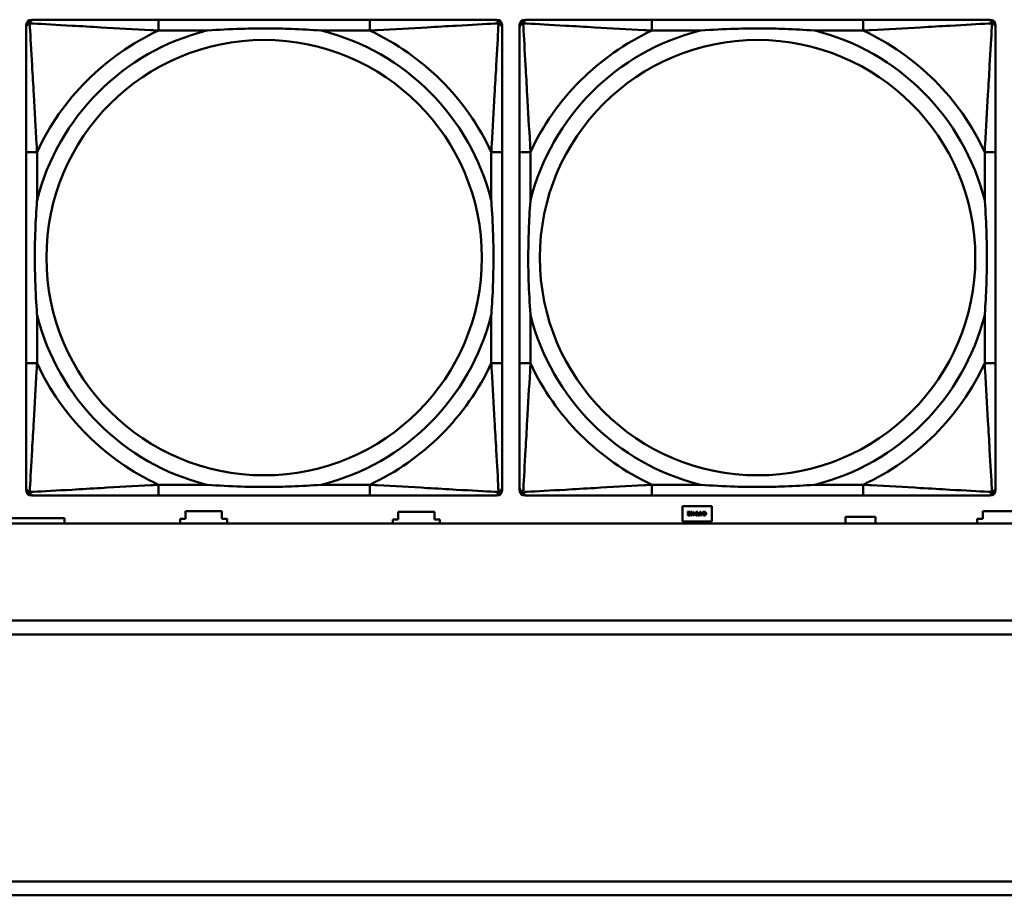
# Model space of a CAD drawing. Header units: inches. Extents: x 7.4 to 53, y 27.5 to 52.4.
# Tile 74 of 128: x 39.3 to 40.7, y 31.1 to 32.3. Entities that reach past the tile are written whole.
import ezdxf

# ---------------------------------------------------------------- set-up
doc = ezdxf.new("R2010")
doc.units = ezdxf.units.IN
doc.header["$MEASUREMENT"] = 0
doc.layers.add('Visible Edges(ANSI)', color=7, linetype='Continuous', lineweight=50)
doc.layers.add('Visible Tangent Edges(ANSI)', color=7, linetype='Continuous', lineweight=50)

msp = doc.modelspace()

# ---------------------------------------------------------------- linework, layer by layer
at = {"layer": 'Visible Edges(ANSI)'}
for p, q in [((39.302, 32.3365), (39.3059, 32.3365)), ((39.7886, 32.3365), (39.4847, 32.3365)), ((39.9673, 32.3365), (39.9713, 32.3365)), ((40.012, 32.3365), (40.0159, 32.3365)), ((40.4986, 32.3365), (40.1947, 32.3365)), ((40.6773, 32.3365), (40.6813, 32.3365)), ((39.2941, 31.6593), (39.2941, 32.3286)), ((39.9792, 32.3286), (39.9792, 32.3247)), ((40.0041, 31.6593), (40.0041, 32.3286)), ((40.6892, 32.3286), (40.6892, 32.3247)), ((39.2941, 32.1459), (39.2941, 31.842)), ((39.9792, 31.842), (39.9792, 32.1459)), ((40.0041, 32.1459), (40.0041, 31.842)), ((40.6892, 31.842), (40.6892, 32.1459)), ((39.9713, 31.6515), (39.302, 31.6515)), ((39.4847, 31.6515), (39.7886, 31.6515)), ((39.9792, 31.6633), (39.9792, 31.6593)), ((40.6813, 31.6515), (40.012, 31.6515)), ((40.1947, 31.6515), (40.4986, 31.6515)), ((40.6892, 31.6633), (40.6892, 31.6593)), ((39.5236, 31.6181), (39.5236, 31.6291)), ((39.5236, 31.6291), (39.5756, 31.6291)), ((39.5756, 31.6291), (39.5756, 31.6181)), ((39.8296, 31.6171), (39.8296, 31.6281)), ((39.8296, 31.6281), (39.8816, 31.6281)), ((39.8816, 31.6281), (39.8816, 31.6171)), ((40.2386, 31.6141), (40.2386, 31.6361)), ((40.2386, 31.6361), (40.2806, 31.6361)), ((40.246, 31.628), (40.2491, 31.628)), ((40.246, 31.6274), (40.246, 31.628)), ((40.2484, 31.6274), (40.246, 31.6274)), ((40.2489, 31.6239), (40.249, 31.6239)), ((40.249, 31.6239), (40.249, 31.6232)), ((40.2491, 31.628), (40.2491, 31.6273)), ((40.2534, 31.6263), (40.2539, 31.6263)), ((40.2534, 31.6257), (40.2534, 31.6263)), ((40.2539, 31.6257), (40.2534, 31.6257)), ((40.2539, 31.628), (40.2546, 31.628)), ((40.2539, 31.6263), (40.2539, 31.628)), ((40.2539, 31.623), (40.2539, 31.6257)), ((40.2546, 31.623), (40.2539, 31.623)), ((40.2546, 31.628), (40.2546, 31.6263)), ((40.2546, 31.6263), (40.2568, 31.6263)), ((40.2546, 31.6257), (40.2546, 31.6238)), ((40.2563, 31.6257), (40.2546, 31.6257)), ((40.2546, 31.6238), (40.2563, 31.6257)), ((40.2568, 31.6256), (40.2546, 31.623)), ((40.2568, 31.6263), (40.2568, 31.6256)), ((40.2627, 31.6261), (40.2633, 31.6261)), ((40.264, 31.623), (40.2627, 31.623)), ((40.2628, 31.6236), (40.2633, 31.6236)), ((40.2633, 31.6256), (40.2629, 31.6256)), ((40.2633, 31.628), (40.264, 31.628)), ((40.2633, 31.6261), (40.2633, 31.628)), ((40.2633, 31.6236), (40.2633, 31.6256)), ((40.264, 31.628), (40.264, 31.623)), ((40.2661, 31.623), (40.2644, 31.628)), ((40.2644, 31.628), (40.2651, 31.628)), ((40.2651, 31.628), (40.2656, 31.6266)), ((40.2656, 31.6266), (40.2675, 31.6266)), ((40.2673, 31.626), (40.2658, 31.626)), ((40.2658, 31.626), (40.2666, 31.6237)), ((40.2669, 31.623), (40.2661, 31.623)), ((40.2666, 31.6237), (40.2673, 31.626)), ((40.2686, 31.628), (40.2669, 31.623)), ((40.2675, 31.6266), (40.268, 31.628)), ((40.268, 31.628), (40.2686, 31.628)), ((40.2687, 31.6269), (40.2687, 31.6277)), ((40.2688, 31.6269), (40.2687, 31.6269)), ((40.2687, 31.6233), (40.2687, 31.6241)), ((40.2687, 31.6241), (40.2688, 31.6241)), ((40.2806, 31.6361), (40.2806, 31.6141)), ((40.6706, 31.6181), (40.6706, 31.6291)), ((40.6706, 31.6291), (40.7226, 31.6291)), ((42.1488, 31.6116), (25.0548, 31.6116)), ((39.3495, 31.6192), (39.2117, 31.6192)), ((39.3495, 31.6116), (39.3495, 31.6192)), ((39.5156, 31.6116), (39.5156, 31.6181)), ((39.5156, 31.6181), (39.5236, 31.6181)), ((39.5756, 31.6181), (39.5836, 31.6181)), ((39.5836, 31.6181), (39.5836, 31.6116)), ((39.8216, 31.6116), (39.8216, 31.6171)), ((39.8216, 31.6171), (39.8296, 31.6171)), ((39.8816, 31.6171), (39.8896, 31.6171)), ((39.8896, 31.6171), (39.8896, 31.6116)), ((40.2806, 31.6141), (40.2386, 31.6141)), ((40.4731, 31.6116), (40.4731, 31.6211)), ((40.4731, 31.6211), (40.5161, 31.6211)), ((40.5161, 31.6211), (40.5161, 31.6116)), ((40.6626, 31.6116), (40.6626, 31.6181)), ((40.6626, 31.6181), (40.6706, 31.6181)), ((34.0018, 31.4716), (42.1488, 31.4716)), ((42.1488, 31.4516), (34.0018, 31.4516)), ((34.0018, 31.0962), (42.1488, 31.0962)), ((42.1488, 31.0762), (34.0018, 31.0762))]:
    msp.add_line(p, q, dxfattribs=at)
for centre, radius, start, end in [((39.302, 32.3286), 0.00787, 90, 180), ((39.3059, 32.3247), 0.0118, 90, 180), ((39.9673, 32.3247), 0.0118, 0, 90), ((39.9713, 32.3286), 0.00787, 0, 90), ((40.012, 32.3286), 0.00787, 90, 180), ((40.0159, 32.3247), 0.0118, 90, 180), ((40.6773, 32.3247), 0.0118, 0, 90), ((40.6813, 32.3286), 0.00787, 0, 90), ((39.3059, 31.6633), 0.0118, 180, 270), ((39.302, 31.6593), 0.00787, 180, 270), ((39.9673, 31.6633), 0.0118, 270, 360), ((39.9713, 31.6593), 0.00787, 270, 0), ((40.0159, 31.6633), 0.0118, 180, 270), ((40.012, 31.6593), 0.00787, 180, 270), ((40.6773, 31.6633), 0.0118, 270, 360), ((40.6813, 31.6593), 0.00787, 270, 0)]:
    msp.add_arc(centre, radius, start, end, dxfattribs=at)
for points, knots in [([(39.4847, 32.3365), (39.4811, 32.3365), (39.4775, 32.3365), (39.4739, 32.3365), (39.4407, 32.3365), (39.407, 32.3365), (39.3761, 32.3365), (39.3492, 32.3365), (39.3237, 32.3365), (39.3102, 32.3365), (39.3086, 32.3365), (39.3072, 32.3365), (39.3059, 32.3365)], [0, 0, 0, 0, 0.0272471, 0.0272471, 0.0272471, 0.2790553, 0.2790553, 0.2790553, 0.4988354, 0.4988354, 0.4988354, 0.5252205, 0.5252205, 0.5252205, 0.5252205]), ([(39.9673, 32.3365), (39.9525, 32.3365), (39.9109, 32.3365), (39.8702, 32.3365), (39.8437, 32.3365), (39.8158, 32.3365), (39.7886, 32.3365)], [-0.5252205, -0.5252205, -0.5252205, -0.5252205, -0.20743, -0.20743, -0.20743, 0, 0, 0, 0]), ([(40.1947, 32.3365), (40.1911, 32.3365), (40.1875, 32.3365), (40.1839, 32.3365), (40.1507, 32.3365), (40.117, 32.3365), (40.0861, 32.3365), (40.0592, 32.3365), (40.0337, 32.3365), (40.0202, 32.3365), (40.0186, 32.3365), (40.0172, 32.3365), (40.0159, 32.3365)], [0, 0, 0, 0, 0.0272471, 0.0272471, 0.0272471, 0.2790553, 0.2790553, 0.2790553, 0.4988354, 0.4988354, 0.4988354, 0.5252205, 0.5252205, 0.5252205, 0.5252205]), ([(40.6773, 32.3365), (40.6625, 32.3365), (40.6209, 32.3365), (40.5802, 32.3365), (40.5537, 32.3365), (40.5258, 32.3365), (40.4986, 32.3365)], [-0.5252205, -0.5252205, -0.5252205, -0.5252205, -0.20743, -0.20743, -0.20743, 0, 0, 0, 0]), ([(39.2941, 32.3247), (39.2941, 32.3098), (39.2941, 32.2682), (39.2941, 32.2276), (39.2941, 32.201), (39.2941, 32.1732), (39.2941, 32.1459)], [-0.5252205, -0.5252205, -0.5252205, -0.5252205, -0.20743, -0.20743, -0.20743, 0, 0, 0, 0]), ([(39.5539, 32.3207), (39.5543, 32.3208), (39.5548, 32.3208), (39.5713, 32.3221), (39.5873, 32.3229), (39.6103, 32.3236), (39.617, 32.3238), (39.6262, 32.3239), (39.6286, 32.3239), (39.6327, 32.3239), (39.6343, 32.3239), (39.6375, 32.3239), (39.639, 32.3239), (39.6425, 32.3239), (39.6446, 32.3239), (39.6508, 32.3238), (39.6549, 32.3238), (39.6646, 32.3236), (39.6702, 32.3234), (39.69, 32.3227), (39.704, 32.3219), (39.7185, 32.3208), (39.719, 32.3208), (39.7194, 32.3207)], [-0.416114, -0.416114, -0.416114, -0.416114, -0.4127691, -0.4127691, -0.2896446, -0.2896446, -0.2388934, -0.2388934, -0.2201881, -0.2201881, -0.2080204, -0.2080204, -0.196499, -0.196499, -0.1809939, -0.1809939, -0.149741, -0.149741, -0.1073162, -0.1073162, 0, 0, 0.0033356, 0.0033356, 0.0033356, 0.0033356]), ([(39.9792, 32.1459), (39.9792, 32.1495), (39.9792, 32.1531), (39.9792, 32.1567), (39.9792, 32.1899), (39.9792, 32.2236), (39.9792, 32.2545), (39.9792, 32.2814), (39.9792, 32.307), (39.9792, 32.3204), (39.9792, 32.322), (39.9792, 32.3235), (39.9792, 32.3247)], [0, 0, 0, 0, 0.0272471, 0.0272471, 0.0272471, 0.2790553, 0.2790553, 0.2790553, 0.4988354, 0.4988354, 0.4988354, 0.5252205, 0.5252205, 0.5252205, 0.5252205]), ([(40.0041, 32.3247), (40.0041, 32.3098), (40.0041, 32.2682), (40.0041, 32.2276), (40.0041, 32.201), (40.0041, 32.1732), (40.0041, 32.1459)], [-0.5252205, -0.5252205, -0.5252205, -0.5252205, -0.20743, -0.20743, -0.20743, 0, 0, 0, 0]), ([(40.2639, 32.3207), (40.2643, 32.3208), (40.2648, 32.3208), (40.2813, 32.3221), (40.2973, 32.3229), (40.3203, 32.3236), (40.327, 32.3238), (40.3362, 32.3239), (40.3386, 32.3239), (40.3427, 32.3239), (40.3443, 32.3239), (40.3475, 32.3239), (40.349, 32.3239), (40.3525, 32.3239), (40.3546, 32.3239), (40.3608, 32.3238), (40.3649, 32.3238), (40.3746, 32.3236), (40.3802, 32.3234), (40.4, 32.3227), (40.414, 32.3219), (40.4285, 32.3208), (40.429, 32.3208), (40.4294, 32.3207)], [-0.416114, -0.416114, -0.416114, -0.416114, -0.4127691, -0.4127691, -0.2896446, -0.2896446, -0.2388934, -0.2388934, -0.2201881, -0.2201881, -0.2080204, -0.2080204, -0.196499, -0.196499, -0.1809939, -0.1809939, -0.149741, -0.149741, -0.1073162, -0.1073162, 0, 0, 0.0033356, 0.0033356, 0.0033356, 0.0033356]), ([(40.6892, 32.1459), (40.6892, 32.1495), (40.6892, 32.1531), (40.6892, 32.1567), (40.6892, 32.1899), (40.6892, 32.2236), (40.6892, 32.2545), (40.6892, 32.2814), (40.6892, 32.307), (40.6892, 32.3204), (40.6892, 32.322), (40.6892, 32.3235), (40.6892, 32.3247)], [0, 0, 0, 0, 0.0272471, 0.0272471, 0.0272471, 0.2790553, 0.2790553, 0.2790553, 0.4988354, 0.4988354, 0.4988354, 0.5252205, 0.5252205, 0.5252205, 0.5252205]), ([(39.3099, 31.9112), (39.3098, 31.9117), (39.3098, 31.9121), (39.3086, 31.9286), (39.3077, 31.9447), (39.307, 31.9676), (39.3069, 31.9743), (39.3067, 31.9835), (39.3067, 31.986), (39.3067, 31.9901), (39.3067, 31.9917), (39.3067, 31.9948), (39.3067, 31.9963), (39.3067, 31.9999), (39.3067, 32.0019), (39.3068, 32.0081), (39.3068, 32.0122), (39.307, 32.022), (39.3072, 32.0276), (39.3079, 32.0473), (39.3087, 32.0614), (39.3098, 32.0759), (39.3098, 32.0763), (39.3099, 32.0767)], [-0.416114, -0.416114, -0.416114, -0.416114, -0.4127691, -0.4127691, -0.2896446, -0.2896446, -0.2388934, -0.2388934, -0.2201881, -0.2201881, -0.2080204, -0.2080204, -0.196499, -0.196499, -0.1809939, -0.1809939, -0.149741, -0.149741, -0.1073162, -0.1073162, 0, 0, 0.0033356, 0.0033356, 0.0033356, 0.0033356]), ([(39.9634, 32.0767), (39.9634, 32.0763), (39.9635, 32.0759), (39.9647, 32.0594), (39.9656, 32.0433), (39.9663, 32.0203), (39.9664, 32.0136), (39.9665, 32.0045), (39.9666, 32.002), (39.9666, 31.9979), (39.9666, 31.9963), (39.9666, 31.9932), (39.9666, 31.9917), (39.9666, 31.9881), (39.9666, 31.986), (39.9665, 31.9799), (39.9664, 31.9757), (39.9662, 31.966), (39.9661, 31.9604), (39.9654, 31.9406), (39.9646, 31.9266), (39.9635, 31.9121), (39.9634, 31.9117), (39.9634, 31.9112)], [-0.416114, -0.416114, -0.416114, -0.416114, -0.4127691, -0.4127691, -0.2896446, -0.2896446, -0.2388934, -0.2388934, -0.2201881, -0.2201881, -0.2080204, -0.2080204, -0.196499, -0.196499, -0.1809939, -0.1809939, -0.149741, -0.149741, -0.1073162, -0.1073162, 0, 0, 0.0033356, 0.0033356, 0.0033356, 0.0033356]), ([(40.0199, 31.9112), (40.0198, 31.9117), (40.0198, 31.9121), (40.0186, 31.9286), (40.0177, 31.9447), (40.017, 31.9676), (40.0169, 31.9743), (40.0167, 31.9835), (40.0167, 31.986), (40.0167, 31.9901), (40.0167, 31.9917), (40.0167, 31.9948), (40.0167, 31.9963), (40.0167, 31.9999), (40.0167, 32.0019), (40.0168, 32.0081), (40.0168, 32.0122), (40.017, 32.022), (40.0172, 32.0276), (40.0179, 32.0473), (40.0187, 32.0614), (40.0198, 32.0759), (40.0198, 32.0763), (40.0199, 32.0767)], [-0.416114, -0.416114, -0.416114, -0.416114, -0.4127691, -0.4127691, -0.2896446, -0.2896446, -0.2388934, -0.2388934, -0.2201881, -0.2201881, -0.2080204, -0.2080204, -0.196499, -0.196499, -0.1809939, -0.1809939, -0.149741, -0.149741, -0.1073162, -0.1073162, 0, 0, 0.0033356, 0.0033356, 0.0033356, 0.0033356]), ([(40.6734, 32.0767), (40.6734, 32.0763), (40.6735, 32.0759), (40.6747, 32.0594), (40.6756, 32.0433), (40.6763, 32.0203), (40.6764, 32.0136), (40.6765, 32.0045), (40.6766, 32.002), (40.6766, 31.9979), (40.6766, 31.9963), (40.6766, 31.9932), (40.6766, 31.9917), (40.6766, 31.9881), (40.6766, 31.986), (40.6765, 31.9799), (40.6764, 31.9757), (40.6762, 31.966), (40.6761, 31.9604), (40.6754, 31.9406), (40.6746, 31.9266), (40.6735, 31.9121), (40.6734, 31.9117), (40.6734, 31.9112)], [-0.416114, -0.416114, -0.416114, -0.416114, -0.4127691, -0.4127691, -0.2896446, -0.2896446, -0.2388934, -0.2388934, -0.2201881, -0.2201881, -0.2080204, -0.2080204, -0.196499, -0.196499, -0.1809939, -0.1809939, -0.149741, -0.149741, -0.1073162, -0.1073162, 0, 0, 0.0033356, 0.0033356, 0.0033356, 0.0033356]), ([(39.2941, 31.842), (39.2941, 31.8148), (39.2941, 31.7869), (39.2941, 31.7604), (39.2941, 31.7198), (39.2941, 31.6782), (39.2941, 31.6633)], [3.9382945, 3.9382945, 3.9382945, 3.9382945, 4.1457245, 4.1457245, 4.1457245, 4.463515, 4.463515, 4.463515, 4.463515]), ([(39.9792, 31.6633), (39.9792, 31.6782), (39.9792, 31.7198), (39.9792, 31.7604), (39.9792, 31.7869), (39.9792, 31.8148), (39.9792, 31.842)], [-0.5252205, -0.5252205, -0.5252205, -0.5252205, -0.20743, -0.20743, -0.20743, 0, 0, 0, 0]), ([(40.0041, 31.842), (40.0041, 31.8148), (40.0041, 31.7869), (40.0041, 31.7604), (40.0041, 31.7198), (40.0041, 31.6782), (40.0041, 31.6633)], [3.9382945, 3.9382945, 3.9382945, 3.9382945, 4.1457245, 4.1457245, 4.1457245, 4.463515, 4.463515, 4.463515, 4.463515]), ([(40.6892, 31.6633), (40.6892, 31.6782), (40.6892, 31.7198), (40.6892, 31.7604), (40.6892, 31.7869), (40.6892, 31.8148), (40.6892, 31.842)], [-0.5252205, -0.5252205, -0.5252205, -0.5252205, -0.20743, -0.20743, -0.20743, 0, 0, 0, 0]), ([(39.7194, 31.6672), (39.719, 31.6672), (39.7185, 31.6671), (39.704, 31.6661), (39.69, 31.6653), (39.6702, 31.6645), (39.6646, 31.6644), (39.6549, 31.6642), (39.6508, 31.6641), (39.6446, 31.6641), (39.6425, 31.6641), (39.639, 31.664), (39.6375, 31.664), (39.6343, 31.664), (39.6327, 31.664), (39.6286, 31.6641), (39.6262, 31.6641), (39.617, 31.6642), (39.6103, 31.6643), (39.5873, 31.665), (39.5713, 31.6659), (39.5548, 31.6671), (39.5543, 31.6672), (39.5539, 31.6672)], [-0.4149464, -0.4149464, -0.4149464, -0.4149464, -0.41162, -0.41162, -0.3046026, -0.3046026, -0.2622958, -0.2622958, -0.23113, -0.23113, -0.215668, -0.215668, -0.2041787, -0.2041787, -0.1920448, -0.1920448, -0.1733916, -0.1733916, -0.1227817, -0.1227817, 0, 0, 0.0033356, 0.0033356, 0.0033356, 0.0033356]), ([(40.4294, 31.6672), (40.429, 31.6672), (40.4285, 31.6671), (40.414, 31.6661), (40.4, 31.6653), (40.3802, 31.6645), (40.3746, 31.6644), (40.3649, 31.6642), (40.3608, 31.6641), (40.3546, 31.6641), (40.3525, 31.6641), (40.349, 31.664), (40.3475, 31.664), (40.3443, 31.664), (40.3427, 31.664), (40.3386, 31.6641), (40.3362, 31.6641), (40.327, 31.6642), (40.3203, 31.6643), (40.2973, 31.665), (40.2813, 31.6659), (40.2648, 31.6671), (40.2643, 31.6672), (40.2639, 31.6672)], [-0.4149464, -0.4149464, -0.4149464, -0.4149464, -0.41162, -0.41162, -0.3046026, -0.3046026, -0.2622958, -0.2622958, -0.23113, -0.23113, -0.215668, -0.215668, -0.2041787, -0.2041787, -0.1920448, -0.1920448, -0.1733916, -0.1733916, -0.1227817, -0.1227817, 0, 0, 0.0033356, 0.0033356, 0.0033356, 0.0033356]), ([(39.3059, 31.6515), (39.3208, 31.6515), (39.3624, 31.6515), (39.4031, 31.6515), (39.4296, 31.6515), (39.4575, 31.6515), (39.4847, 31.6515)], [-0.5252205, -0.5252205, -0.5252205, -0.5252205, -0.20743, -0.20743, -0.20743, 0, 0, 0, 0]), ([(39.7886, 31.6515), (39.8158, 31.6515), (39.8437, 31.6515), (39.8702, 31.6515), (39.9109, 31.6515), (39.9525, 31.6515), (39.9673, 31.6515)], [3.9382945, 3.9382945, 3.9382945, 3.9382945, 4.1457245, 4.1457245, 4.1457245, 4.463515, 4.463515, 4.463515, 4.463515]), ([(40.0159, 31.6515), (40.0308, 31.6515), (40.0724, 31.6515), (40.1131, 31.6515), (40.1396, 31.6515), (40.1675, 31.6515), (40.1947, 31.6515)], [-0.5252205, -0.5252205, -0.5252205, -0.5252205, -0.20743, -0.20743, -0.20743, 0, 0, 0, 0]), ([(40.4986, 31.6515), (40.5258, 31.6515), (40.5537, 31.6515), (40.5802, 31.6515), (40.6209, 31.6515), (40.6625, 31.6515), (40.6773, 31.6515)], [3.9382945, 3.9382945, 3.9382945, 3.9382945, 4.1457245, 4.1457245, 4.1457245, 4.463515, 4.463515, 4.463515, 4.463515])]:
    msp.add_open_spline(points, degree=3, knots=knots, dxfattribs=at)
for points in [[(40.2462, 31.6243), (40.2462, 31.6246), (40.2463, 31.6251), (40.2464, 31.6253)], [(40.2477, 31.6229), (40.247, 31.6229), (40.2462, 31.6236), (40.2462, 31.6243)], [(40.2464, 31.6253), (40.2466, 31.6255), (40.2469, 31.6259), (40.2471, 31.6261)], [(40.2479, 31.6261), (40.2473, 31.6255), (40.2469, 31.6247), (40.2469, 31.6243)], [(40.2469, 31.6243), (40.2469, 31.6241), (40.247, 31.6238), (40.2471, 31.6237)], [(40.2471, 31.6261), (40.2474, 31.6265), (40.2482, 31.6272), (40.2484, 31.6274)], [(40.2471, 31.6237), (40.2472, 31.6236), (40.2475, 31.6235), (40.2477, 31.6235)], [(40.2477, 31.6235), (40.2479, 31.6235), (40.2483, 31.6236), (40.2484, 31.6236)], [(40.249, 31.6232), (40.2488, 31.6231), (40.248, 31.6229), (40.2477, 31.6229)], [(40.2491, 31.6273), (40.2487, 31.627), (40.2481, 31.6264), (40.2479, 31.6261)], [(40.2484, 31.6236), (40.2486, 31.6237), (40.2488, 31.6238), (40.2489, 31.6239)], [(40.2497, 31.6255), (40.2497, 31.6268), (40.2505, 31.6281), (40.2513, 31.6281)], [(40.2513, 31.6229), (40.2505, 31.6229), (40.2497, 31.6242), (40.2497, 31.6255)], [(40.2506, 31.627), (40.2505, 31.6268), (40.2504, 31.626), (40.2504, 31.6255)], [(40.2504, 31.6255), (40.2504, 31.625), (40.2505, 31.6242), (40.2506, 31.624)], [(40.2513, 31.6275), (40.251, 31.6275), (40.2507, 31.6273), (40.2506, 31.627)], [(40.2506, 31.624), (40.2507, 31.6237), (40.251, 31.6235), (40.2513, 31.6235)], [(40.2513, 31.6281), (40.2521, 31.6281), (40.2529, 31.6268), (40.2529, 31.6255)], [(40.252, 31.627), (40.252, 31.6273), (40.2516, 31.6275), (40.2513, 31.6275)], [(40.2529, 31.6255), (40.2529, 31.6241), (40.2521, 31.6229), (40.2513, 31.6229)], [(40.2513, 31.6235), (40.2516, 31.6235), (40.2519, 31.6237), (40.252, 31.624)], [(40.2522, 31.6255), (40.2522, 31.626), (40.2522, 31.6267), (40.252, 31.627)], [(40.252, 31.624), (40.2521, 31.6242), (40.2522, 31.625), (40.2522, 31.6255)], [(40.2572, 31.6255), (40.2572, 31.6268), (40.258, 31.6281), (40.2588, 31.6281)], [(40.2588, 31.6229), (40.258, 31.6229), (40.2572, 31.6242), (40.2572, 31.6255)], [(40.2581, 31.627), (40.258, 31.6268), (40.2579, 31.626), (40.2579, 31.6255)], [(40.2579, 31.6255), (40.2579, 31.625), (40.258, 31.6242), (40.2581, 31.624)], [(40.2588, 31.6275), (40.2585, 31.6275), (40.2582, 31.6273), (40.2581, 31.627)], [(40.2581, 31.624), (40.2582, 31.6237), (40.2585, 31.6235), (40.2588, 31.6235)], [(40.2588, 31.6281), (40.2596, 31.6281), (40.2604, 31.6268), (40.2604, 31.6255)], [(40.2596, 31.627), (40.2595, 31.6273), (40.2591, 31.6275), (40.2588, 31.6275)], [(40.2604, 31.6255), (40.2604, 31.6241), (40.2596, 31.6229), (40.2588, 31.6229)], [(40.2588, 31.6235), (40.2591, 31.6235), (40.2594, 31.6237), (40.2595, 31.624)], [(40.2595, 31.624), (40.2597, 31.6242), (40.2597, 31.625), (40.2597, 31.6255)], [(40.2597, 31.6255), (40.2597, 31.626), (40.2597, 31.6267), (40.2596, 31.627)], [(40.2608, 31.6245), (40.2608, 31.6248), (40.261, 31.6254), (40.2612, 31.6256)], [(40.2614, 31.6233), (40.2611, 31.6235), (40.2608, 31.6241), (40.2608, 31.6245)], [(40.2612, 31.6256), (40.2615, 31.6259), (40.2622, 31.6261), (40.2627, 31.6261)], [(40.2627, 31.623), (40.2623, 31.623), (40.2616, 31.6231), (40.2614, 31.6233)], [(40.2618, 31.6253), (40.2616, 31.6251), (40.2615, 31.6248), (40.2615, 31.6245)], [(40.2615, 31.6245), (40.2615, 31.6243), (40.2617, 31.6239), (40.2619, 31.6238)], [(40.2629, 31.6256), (40.2624, 31.6256), (40.2619, 31.6254), (40.2618, 31.6253)], [(40.2619, 31.6238), (40.262, 31.6237), (40.2624, 31.6236), (40.2628, 31.6236)], [(40.2687, 31.6277), (40.2689, 31.6277), (40.2692, 31.6279), (40.2694, 31.6279)], [(40.2694, 31.623), (40.2692, 31.6231), (40.2689, 31.6232), (40.2687, 31.6233)], [(40.2693, 31.6273), (40.2691, 31.6272), (40.2688, 31.6269), (40.2688, 31.6269)], [(40.2688, 31.6241), (40.2689, 31.6241), (40.2691, 31.6238), (40.2693, 31.6237)], [(40.2703, 31.6275), (40.27, 31.6275), (40.2695, 31.6274), (40.2693, 31.6273)], [(40.2693, 31.6237), (40.2695, 31.6236), (40.27, 31.6235), (40.2703, 31.6235)], [(40.2694, 31.6279), (40.2696, 31.628), (40.27, 31.6281), (40.2703, 31.6281)], [(40.2703, 31.6229), (40.27, 31.6229), (40.2696, 31.623), (40.2694, 31.623)], [(40.2703, 31.6281), (40.2708, 31.6281), (40.2716, 31.6278), (40.2719, 31.6274)], [(40.2714, 31.627), (40.2711, 31.6273), (40.2706, 31.6275), (40.2703, 31.6275)], [(40.2703, 31.6235), (40.2706, 31.6235), (40.2712, 31.6237), (40.2714, 31.624)], [(40.2719, 31.6236), (40.2716, 31.6233), (40.2708, 31.6229), (40.2703, 31.6229)], [(40.2718, 31.6255), (40.2718, 31.626), (40.2716, 31.6268), (40.2714, 31.627)], [(40.2714, 31.624), (40.2716, 31.6242), (40.2718, 31.625), (40.2718, 31.6255)], [(40.2719, 31.6274), (40.2722, 31.6271), (40.2725, 31.6261), (40.2725, 31.6255)], [(40.2725, 31.6255), (40.2725, 31.6249), (40.2722, 31.6239), (40.2719, 31.6236)]]:
    msp.add_open_spline(points, degree=2, dxfattribs=at)
at = {"layer": 'Visible Tangent Edges(ANSI)'}
for p, q in [((39.4847, 32.3365), (39.4847, 32.3207)), ((39.7886, 32.3365), (39.7886, 32.3207)), ((40.1947, 32.3365), (40.1947, 32.3207)), ((40.4986, 32.3365), (40.4986, 32.3207)), ((39.4847, 32.3207), (39.5539, 32.3207)), ((39.7194, 32.3207), (39.7886, 32.3207)), ((40.1947, 32.3207), (40.2639, 32.3207)), ((40.4294, 32.3207), (40.4986, 32.3207)), ((39.3099, 32.1459), (39.2941, 32.1459)), ((39.3099, 32.0767), (39.3099, 32.1459)), ((39.9792, 32.1459), (39.9634, 32.1459)), ((39.9634, 32.1459), (39.9634, 32.0767)), ((40.0199, 32.1459), (40.0041, 32.1459)), ((40.0199, 32.0767), (40.0199, 32.1459)), ((40.6892, 32.1459), (40.6734, 32.1459)), ((40.6734, 32.1459), (40.6734, 32.0767)), ((39.3099, 31.842), (39.3099, 31.9112)), ((39.9634, 31.9112), (39.9634, 31.842)), ((40.0199, 31.842), (40.0199, 31.9112)), ((40.6734, 31.9112), (40.6734, 31.842)), ((39.3099, 31.842), (39.2941, 31.842)), ((39.9792, 31.842), (39.9634, 31.842)), ((40.0199, 31.842), (40.0041, 31.842)), ((40.6892, 31.842), (40.6734, 31.842)), ((39.4847, 31.6672), (39.4847, 31.6515)), ((39.5539, 31.6672), (39.4847, 31.6672)), ((39.7886, 31.6672), (39.7194, 31.6672)), ((39.7886, 31.6672), (39.7886, 31.6515)), ((40.1947, 31.6672), (40.1947, 31.6515)), ((40.2639, 31.6672), (40.1947, 31.6672)), ((40.4986, 31.6672), (40.4294, 31.6672)), ((40.4986, 31.6672), (40.4986, 31.6515))]:
    msp.add_line(p, q, dxfattribs=at)
for centre in [(39.6366, 31.994), (40.3466, 31.994)]:
    msp.add_circle(centre, 0.3133, dxfattribs=at)
for centre, radius, start, end in [((39.6366, 31.994), 0.3371, 104.2103, 165.7897), ((39.6366, 31.994), 0.3604, 114.9407, 155.0593), ((39.6366, 31.994), 0.3371, 14.2103, 75.7897), ((39.6366, 31.994), 0.3604, 24.9407, 65.0593), ((40.3466, 31.994), 0.3371, 104.2103, 165.7897), ((40.3466, 31.994), 0.3604, 114.9407, 155.0593), ((40.3466, 31.994), 0.3371, 14.2103, 75.7897), ((40.3466, 31.994), 0.3604, 24.9407, 65.0593), ((39.6366, 31.994), 0.3371, 194.2103, 255.7897), ((39.6366, 31.994), 0.3371, 284.2103, 345.7897), ((40.3466, 31.994), 0.3371, 194.2103, 255.7897), ((40.3466, 31.994), 0.3371, 284.2103, 345.7897), ((39.6366, 31.994), 0.3604, 204.9407, 245.0593), ((39.6366, 31.994), 0.3604, 294.9407, 335.0593), ((40.3466, 31.994), 0.3604, 204.9407, 245.0593), ((40.3466, 31.994), 0.3604, 294.9407, 335.0593)]:
    msp.add_arc(centre, radius, start, end, dxfattribs=at)
for points, knots in [([(39.2941, 32.3247), (39.2941, 32.3253), (39.2942, 32.3259), (39.2944, 32.3268), (39.2946, 32.3273), (39.2949, 32.3279), (39.2951, 32.3282), (39.2953, 32.3286), (39.2954, 32.3287), (39.2958, 32.3291), (39.296, 32.3293), (39.2967, 32.33), (39.2972, 32.3303), (39.2983, 32.3308), (39.2988, 32.331), (39.2994, 32.3312)], [-0.02627331, -0.02627331, -0.02627331, -0.02627331, -0.02158775, -0.02158775, -0.01736415, -0.01736415, -0.0147244, -0.0147244, -0.01307456, -0.01307456, -0.00977487, -0.00977487, -0.00449537, -0.00449537, 0.00012419, 0.00012419, 0.00012419, 0.00012419]), ([(39.2994, 32.3312), (39.2996, 32.3318), (39.2998, 32.3323), (39.3003, 32.3334), (39.3007, 32.3339), (39.3013, 32.3346), (39.3015, 32.3348), (39.3019, 32.3352), (39.3021, 32.3353), (39.3025, 32.3355), (39.3027, 32.3357), (39.3033, 32.336), (39.3038, 32.3362), (39.3048, 32.3364), (39.3053, 32.3365), (39.3059, 32.3365)], [-0.00012419, -0.00012419, -0.00012419, -0.00012419, 0.00449537, 0.00449537, 0.00977487, 0.00977487, 0.01307456, 0.01307456, 0.0147244, 0.0147244, 0.01736415, 0.01736415, 0.02158775, 0.02158775, 0.02627331, 0.02627331, 0.02627331, 0.02627331]), ([(39.3099, 32.1459), (39.3097, 32.1497), (39.3095, 32.1535), (39.3079, 32.1808), (39.3065, 32.205), (39.3043, 32.2428), (39.3035, 32.2569), (39.3015, 32.2921), (39.3004, 32.3123), (39.2996, 32.3277), (39.2995, 32.3295), (39.2994, 32.3312)], [0, 0, 0, 0, 0.0278591, 0.0278591, 0.201273, 0.201273, 0.3066357, 0.3066357, 0.475216, 0.475216, 0.5007189, 0.5007189, 0.5007189, 0.5007189]), ([(39.2994, 32.3312), (39.3011, 32.3311), (39.3029, 32.331), (39.3184, 32.3302), (39.3385, 32.3291), (39.3737, 32.3271), (39.3878, 32.3263), (39.4256, 32.3241), (39.4498, 32.3227), (39.4772, 32.3212), (39.4809, 32.321), (39.4847, 32.3207)], [-0.5007189, -0.5007189, -0.5007189, -0.5007189, -0.475216, -0.475216, -0.3066357, -0.3066357, -0.201273, -0.201273, -0.0278591, -0.0278591, 0, 0, 0, 0]), ([(39.7886, 32.3207), (39.7924, 32.321), (39.7961, 32.3212), (39.8235, 32.3227), (39.8477, 32.3241), (39.8855, 32.3263), (39.8996, 32.3271), (39.9348, 32.3291), (39.9549, 32.3302), (39.9703, 32.331), (39.9722, 32.3311), (39.9739, 32.3312)], [0, 0, 0, 0, 0.0278591, 0.0278591, 0.201273, 0.201273, 0.3066357, 0.3066357, 0.475216, 0.475216, 0.5007189, 0.5007189, 0.5007189, 0.5007189]), ([(39.9739, 32.3312), (39.9738, 32.3295), (39.9737, 32.3277), (39.9729, 32.3123), (39.9718, 32.2921), (39.9698, 32.2569), (39.969, 32.2428), (39.9668, 32.205), (39.9653, 32.1808), (39.9638, 32.1535), (39.9636, 32.1497), (39.9634, 32.1459)], [-0.5007189, -0.5007189, -0.5007189, -0.5007189, -0.475216, -0.475216, -0.3066357, -0.3066357, -0.201273, -0.201273, -0.0278591, -0.0278591, 0, 0, 0, 0]), ([(39.9673, 32.3365), (39.968, 32.3365), (39.9685, 32.3364), (39.9695, 32.3362), (39.9699, 32.336), (39.9706, 32.3357), (39.9708, 32.3355), (39.9712, 32.3353), (39.9714, 32.3352), (39.9718, 32.3348), (39.972, 32.3346), (39.9726, 32.3339), (39.973, 32.3334), (39.9735, 32.3323), (39.9737, 32.3318), (39.9739, 32.3312)], [-0.02627331, -0.02627331, -0.02627331, -0.02627331, -0.02158775, -0.02158775, -0.01736415, -0.01736415, -0.0147244, -0.0147244, -0.01307456, -0.01307456, -0.00977487, -0.00977487, -0.00449537, -0.00449537, 0.00012419, 0.00012419, 0.00012419, 0.00012419]), ([(39.9739, 32.3312), (39.9745, 32.331), (39.975, 32.3308), (39.976, 32.3303), (39.9765, 32.33), (39.9773, 32.3293), (39.9775, 32.3291), (39.9778, 32.3287), (39.9779, 32.3286), (39.9782, 32.3282), (39.9783, 32.3279), (39.9787, 32.3273), (39.9788, 32.3268), (39.9791, 32.3259), (39.9792, 32.3253), (39.9792, 32.3247)], [-0.00012419, -0.00012419, -0.00012419, -0.00012419, 0.00449537, 0.00449537, 0.00977487, 0.00977487, 0.01307456, 0.01307456, 0.0147244, 0.0147244, 0.01736415, 0.01736415, 0.02158775, 0.02158775, 0.02627331, 0.02627331, 0.02627331, 0.02627331]), ([(40.0041, 32.3247), (40.0041, 32.3253), (40.0042, 32.3259), (40.0044, 32.3268), (40.0046, 32.3273), (40.0049, 32.3279), (40.0051, 32.3282), (40.0053, 32.3286), (40.0054, 32.3287), (40.0058, 32.3291), (40.006, 32.3293), (40.0067, 32.33), (40.0072, 32.3303), (40.0083, 32.3308), (40.0088, 32.331), (40.0094, 32.3312)], [-0.02627331, -0.02627331, -0.02627331, -0.02627331, -0.02158775, -0.02158775, -0.01736415, -0.01736415, -0.0147244, -0.0147244, -0.01307456, -0.01307456, -0.00977487, -0.00977487, -0.00449537, -0.00449537, 0.00012419, 0.00012419, 0.00012419, 0.00012419]), ([(40.0094, 32.3312), (40.0096, 32.3318), (40.0098, 32.3323), (40.0103, 32.3334), (40.0107, 32.3339), (40.0113, 32.3346), (40.0115, 32.3348), (40.0119, 32.3352), (40.0121, 32.3353), (40.0125, 32.3355), (40.0127, 32.3357), (40.0133, 32.336), (40.0138, 32.3362), (40.0148, 32.3364), (40.0153, 32.3365), (40.0159, 32.3365)], [-0.00012419, -0.00012419, -0.00012419, -0.00012419, 0.00449537, 0.00449537, 0.00977487, 0.00977487, 0.01307456, 0.01307456, 0.0147244, 0.0147244, 0.01736415, 0.01736415, 0.02158775, 0.02158775, 0.02627331, 0.02627331, 0.02627331, 0.02627331]), ([(40.0199, 32.1459), (40.0197, 32.1497), (40.0195, 32.1535), (40.0179, 32.1808), (40.0165, 32.205), (40.0143, 32.2428), (40.0135, 32.2569), (40.0115, 32.2921), (40.0104, 32.3123), (40.0096, 32.3277), (40.0095, 32.3295), (40.0094, 32.3312)], [0, 0, 0, 0, 0.0278591, 0.0278591, 0.201273, 0.201273, 0.3066357, 0.3066357, 0.475216, 0.475216, 0.5007189, 0.5007189, 0.5007189, 0.5007189]), ([(40.0094, 32.3312), (40.0111, 32.3311), (40.0129, 32.331), (40.0284, 32.3302), (40.0485, 32.3291), (40.0837, 32.3271), (40.0978, 32.3263), (40.1356, 32.3241), (40.1598, 32.3227), (40.1872, 32.3212), (40.1909, 32.321), (40.1947, 32.3207)], [-0.5007189, -0.5007189, -0.5007189, -0.5007189, -0.475216, -0.475216, -0.3066357, -0.3066357, -0.201273, -0.201273, -0.0278591, -0.0278591, 0, 0, 0, 0]), ([(40.4986, 32.3207), (40.5024, 32.321), (40.5061, 32.3212), (40.5335, 32.3227), (40.5577, 32.3241), (40.5955, 32.3263), (40.6096, 32.3271), (40.6448, 32.3291), (40.6649, 32.3302), (40.6803, 32.331), (40.6822, 32.3311), (40.6839, 32.3312)], [0, 0, 0, 0, 0.0278591, 0.0278591, 0.201273, 0.201273, 0.3066357, 0.3066357, 0.475216, 0.475216, 0.5007189, 0.5007189, 0.5007189, 0.5007189]), ([(40.6839, 32.3312), (40.6838, 32.3295), (40.6837, 32.3277), (40.6829, 32.3123), (40.6818, 32.2921), (40.6798, 32.2569), (40.679, 32.2428), (40.6768, 32.205), (40.6753, 32.1808), (40.6738, 32.1535), (40.6736, 32.1497), (40.6734, 32.1459)], [-0.5007189, -0.5007189, -0.5007189, -0.5007189, -0.475216, -0.475216, -0.3066357, -0.3066357, -0.201273, -0.201273, -0.0278591, -0.0278591, 0, 0, 0, 0]), ([(40.6773, 32.3365), (40.678, 32.3365), (40.6785, 32.3364), (40.6795, 32.3362), (40.6799, 32.336), (40.6806, 32.3357), (40.6808, 32.3355), (40.6812, 32.3353), (40.6814, 32.3352), (40.6818, 32.3348), (40.682, 32.3346), (40.6826, 32.3339), (40.683, 32.3334), (40.6835, 32.3323), (40.6837, 32.3318), (40.6839, 32.3312)], [-0.02627331, -0.02627331, -0.02627331, -0.02627331, -0.02158775, -0.02158775, -0.01736415, -0.01736415, -0.0147244, -0.0147244, -0.01307456, -0.01307456, -0.00977487, -0.00977487, -0.00449537, -0.00449537, 0.00012419, 0.00012419, 0.00012419, 0.00012419]), ([(40.6839, 32.3312), (40.6845, 32.331), (40.685, 32.3308), (40.686, 32.3303), (40.6865, 32.33), (40.6873, 32.3293), (40.6875, 32.3291), (40.6878, 32.3287), (40.6879, 32.3286), (40.6882, 32.3282), (40.6883, 32.3279), (40.6887, 32.3273), (40.6888, 32.3268), (40.6891, 32.3259), (40.6892, 32.3253), (40.6892, 32.3247)], [-0.00012419, -0.00012419, -0.00012419, -0.00012419, 0.00449537, 0.00449537, 0.00977487, 0.00977487, 0.01307456, 0.01307456, 0.0147244, 0.0147244, 0.01736415, 0.01736415, 0.02158775, 0.02158775, 0.02627331, 0.02627331, 0.02627331, 0.02627331]), ([(39.2994, 31.6568), (39.2995, 31.6584), (39.2996, 31.6603), (39.3004, 31.6757), (39.3015, 31.6958), (39.3035, 31.7311), (39.3043, 31.7451), (39.3065, 31.783), (39.3079, 31.8071), (39.3095, 31.8345), (39.3097, 31.8383), (39.3099, 31.842)], [-4.4390134, -4.4390134, -4.4390134, -4.4390134, -4.4135105, -4.4135105, -4.2449302, -4.2449302, -4.1395675, -4.1395675, -3.9661536, -3.9661536, -3.9382945, -3.9382945, -3.9382945, -3.9382945]), ([(39.9634, 31.842), (39.9636, 31.8383), (39.9638, 31.8345), (39.9653, 31.8071), (39.9668, 31.783), (39.969, 31.7451), (39.9698, 31.7311), (39.9718, 31.6958), (39.9729, 31.6757), (39.9737, 31.6603), (39.9738, 31.6584), (39.9739, 31.6568)], [0, 0, 0, 0, 0.0278591, 0.0278591, 0.201273, 0.201273, 0.3066357, 0.3066357, 0.475216, 0.475216, 0.5007189, 0.5007189, 0.5007189, 0.5007189]), ([(40.0094, 31.6568), (40.0095, 31.6584), (40.0096, 31.6603), (40.0104, 31.6757), (40.0115, 31.6958), (40.0135, 31.7311), (40.0143, 31.7451), (40.0165, 31.783), (40.0179, 31.8071), (40.0195, 31.8345), (40.0197, 31.8383), (40.0199, 31.842)], [-4.4390134, -4.4390134, -4.4390134, -4.4390134, -4.4135105, -4.4135105, -4.2449302, -4.2449302, -4.1395675, -4.1395675, -3.9661536, -3.9661536, -3.9382945, -3.9382945, -3.9382945, -3.9382945]), ([(40.6734, 31.842), (40.6736, 31.8383), (40.6738, 31.8345), (40.6753, 31.8071), (40.6768, 31.783), (40.679, 31.7451), (40.6798, 31.7311), (40.6818, 31.6958), (40.6829, 31.6757), (40.6837, 31.6603), (40.6838, 31.6584), (40.6839, 31.6568)], [0, 0, 0, 0, 0.0278591, 0.0278591, 0.201273, 0.201273, 0.3066357, 0.3066357, 0.475216, 0.475216, 0.5007189, 0.5007189, 0.5007189, 0.5007189]), ([(39.4847, 31.6672), (39.4809, 31.667), (39.4772, 31.6668), (39.4498, 31.6653), (39.4256, 31.6638), (39.3878, 31.6616), (39.3737, 31.6608), (39.3385, 31.6588), (39.3184, 31.6577), (39.3029, 31.6569), (39.3011, 31.6568), (39.2994, 31.6568)], [0, 0, 0, 0, 0.0278591, 0.0278591, 0.201273, 0.201273, 0.3066357, 0.3066357, 0.475216, 0.475216, 0.5007189, 0.5007189, 0.5007189, 0.5007189]), ([(39.9739, 31.6568), (39.9722, 31.6568), (39.9703, 31.6569), (39.9549, 31.6577), (39.9348, 31.6588), (39.8996, 31.6608), (39.8855, 31.6616), (39.8477, 31.6638), (39.8235, 31.6653), (39.7961, 31.6668), (39.7924, 31.667), (39.7886, 31.6672)], [-4.4390134, -4.4390134, -4.4390134, -4.4390134, -4.4135105, -4.4135105, -4.2449302, -4.2449302, -4.1395675, -4.1395675, -3.9661536, -3.9661536, -3.9382945, -3.9382945, -3.9382945, -3.9382945]), ([(40.1947, 31.6672), (40.1909, 31.667), (40.1872, 31.6668), (40.1598, 31.6653), (40.1356, 31.6638), (40.0978, 31.6616), (40.0837, 31.6608), (40.0485, 31.6588), (40.0284, 31.6577), (40.0129, 31.6569), (40.0111, 31.6568), (40.0094, 31.6568)], [0, 0, 0, 0, 0.0278591, 0.0278591, 0.201273, 0.201273, 0.3066357, 0.3066357, 0.475216, 0.475216, 0.5007189, 0.5007189, 0.5007189, 0.5007189]), ([(40.6839, 31.6568), (40.6822, 31.6568), (40.6803, 31.6569), (40.6649, 31.6577), (40.6448, 31.6588), (40.6096, 31.6608), (40.5955, 31.6616), (40.5577, 31.6638), (40.5335, 31.6653), (40.5061, 31.6668), (40.5024, 31.667), (40.4986, 31.6672)], [-4.4390134, -4.4390134, -4.4390134, -4.4390134, -4.4135105, -4.4135105, -4.2449302, -4.2449302, -4.1395675, -4.1395675, -3.9661536, -3.9661536, -3.9382945, -3.9382945, -3.9382945, -3.9382945]), ([(39.2994, 31.6568), (39.2988, 31.6569), (39.2983, 31.6571), (39.2972, 31.6577), (39.2967, 31.658), (39.296, 31.6586), (39.2958, 31.6589), (39.2954, 31.6593), (39.2953, 31.6594), (39.2951, 31.6598), (39.2949, 31.66), (39.2946, 31.6607), (39.2944, 31.6611), (39.2942, 31.6621), (39.2941, 31.6627), (39.2941, 31.6633)], [-0.00012419, -0.00012419, -0.00012419, -0.00012419, 0.00449537, 0.00449537, 0.00977487, 0.00977487, 0.01307456, 0.01307456, 0.0147244, 0.0147244, 0.01736415, 0.01736415, 0.02158775, 0.02158775, 0.02627331, 0.02627331, 0.02627331, 0.02627331]), ([(39.3059, 31.6515), (39.3053, 31.6515), (39.3048, 31.6515), (39.3038, 31.6518), (39.3033, 31.6519), (39.3027, 31.6523), (39.3025, 31.6524), (39.3021, 31.6527), (39.3019, 31.6528), (39.3015, 31.6531), (39.3013, 31.6534), (39.3007, 31.6541), (39.3003, 31.6546), (39.2998, 31.6556), (39.2996, 31.6562), (39.2994, 31.6568)], [-0.02627331, -0.02627331, -0.02627331, -0.02627331, -0.02158775, -0.02158775, -0.01736415, -0.01736415, -0.0147244, -0.0147244, -0.01307456, -0.01307456, -0.00977487, -0.00977487, -0.00449537, -0.00449537, 0.00012419, 0.00012419, 0.00012419, 0.00012419]), ([(39.9739, 31.6568), (39.9737, 31.6562), (39.9735, 31.6556), (39.973, 31.6546), (39.9726, 31.6541), (39.972, 31.6534), (39.9718, 31.6531), (39.9714, 31.6528), (39.9712, 31.6527), (39.9708, 31.6524), (39.9706, 31.6523), (39.9699, 31.6519), (39.9695, 31.6518), (39.9685, 31.6515), (39.968, 31.6515), (39.9673, 31.6515)], [-0.00012419, -0.00012419, -0.00012419, -0.00012419, 0.00449537, 0.00449537, 0.00977487, 0.00977487, 0.01307456, 0.01307456, 0.0147244, 0.0147244, 0.01736415, 0.01736415, 0.02158775, 0.02158775, 0.02627331, 0.02627331, 0.02627331, 0.02627331]), ([(39.9792, 31.6633), (39.9792, 31.6627), (39.9791, 31.6621), (39.9788, 31.6611), (39.9787, 31.6607), (39.9783, 31.66), (39.9782, 31.6598), (39.9779, 31.6594), (39.9778, 31.6593), (39.9775, 31.6589), (39.9773, 31.6586), (39.9765, 31.658), (39.976, 31.6577), (39.975, 31.6571), (39.9745, 31.6569), (39.9739, 31.6568)], [-0.02627331, -0.02627331, -0.02627331, -0.02627331, -0.02158775, -0.02158775, -0.01736415, -0.01736415, -0.0147244, -0.0147244, -0.01307456, -0.01307456, -0.00977487, -0.00977487, -0.00449537, -0.00449537, 0.00012419, 0.00012419, 0.00012419, 0.00012419]), ([(40.0094, 31.6568), (40.0088, 31.6569), (40.0083, 31.6571), (40.0072, 31.6577), (40.0067, 31.658), (40.006, 31.6586), (40.0058, 31.6589), (40.0054, 31.6593), (40.0053, 31.6594), (40.0051, 31.6598), (40.0049, 31.66), (40.0046, 31.6607), (40.0044, 31.6611), (40.0042, 31.6621), (40.0041, 31.6627), (40.0041, 31.6633)], [-0.00012419, -0.00012419, -0.00012419, -0.00012419, 0.00449537, 0.00449537, 0.00977487, 0.00977487, 0.01307456, 0.01307456, 0.0147244, 0.0147244, 0.01736415, 0.01736415, 0.02158775, 0.02158775, 0.02627331, 0.02627331, 0.02627331, 0.02627331]), ([(40.0159, 31.6515), (40.0153, 31.6515), (40.0148, 31.6515), (40.0138, 31.6518), (40.0133, 31.6519), (40.0127, 31.6523), (40.0125, 31.6524), (40.0121, 31.6527), (40.0119, 31.6528), (40.0115, 31.6531), (40.0113, 31.6534), (40.0107, 31.6541), (40.0103, 31.6546), (40.0098, 31.6556), (40.0096, 31.6562), (40.0094, 31.6568)], [-0.02627331, -0.02627331, -0.02627331, -0.02627331, -0.02158775, -0.02158775, -0.01736415, -0.01736415, -0.0147244, -0.0147244, -0.01307456, -0.01307456, -0.00977487, -0.00977487, -0.00449537, -0.00449537, 0.00012419, 0.00012419, 0.00012419, 0.00012419]), ([(40.6839, 31.6568), (40.6837, 31.6562), (40.6835, 31.6556), (40.683, 31.6546), (40.6826, 31.6541), (40.682, 31.6534), (40.6818, 31.6531), (40.6814, 31.6528), (40.6812, 31.6527), (40.6808, 31.6524), (40.6806, 31.6523), (40.6799, 31.6519), (40.6795, 31.6518), (40.6785, 31.6515), (40.678, 31.6515), (40.6773, 31.6515)], [-0.00012419, -0.00012419, -0.00012419, -0.00012419, 0.00449537, 0.00449537, 0.00977487, 0.00977487, 0.01307456, 0.01307456, 0.0147244, 0.0147244, 0.01736415, 0.01736415, 0.02158775, 0.02158775, 0.02627331, 0.02627331, 0.02627331, 0.02627331]), ([(40.6892, 31.6633), (40.6892, 31.6627), (40.6891, 31.6621), (40.6888, 31.6611), (40.6887, 31.6607), (40.6883, 31.66), (40.6882, 31.6598), (40.6879, 31.6594), (40.6878, 31.6593), (40.6875, 31.6589), (40.6873, 31.6586), (40.6865, 31.658), (40.686, 31.6577), (40.685, 31.6571), (40.6845, 31.6569), (40.6839, 31.6568)], [-0.02627331, -0.02627331, -0.02627331, -0.02627331, -0.02158775, -0.02158775, -0.01736415, -0.01736415, -0.0147244, -0.0147244, -0.01307456, -0.01307456, -0.00977487, -0.00977487, -0.00449537, -0.00449537, 0.00012419, 0.00012419, 0.00012419, 0.00012419])]:
    msp.add_open_spline(points, degree=3, knots=knots, dxfattribs=at)

doc.saveas('drawing.dxf')
